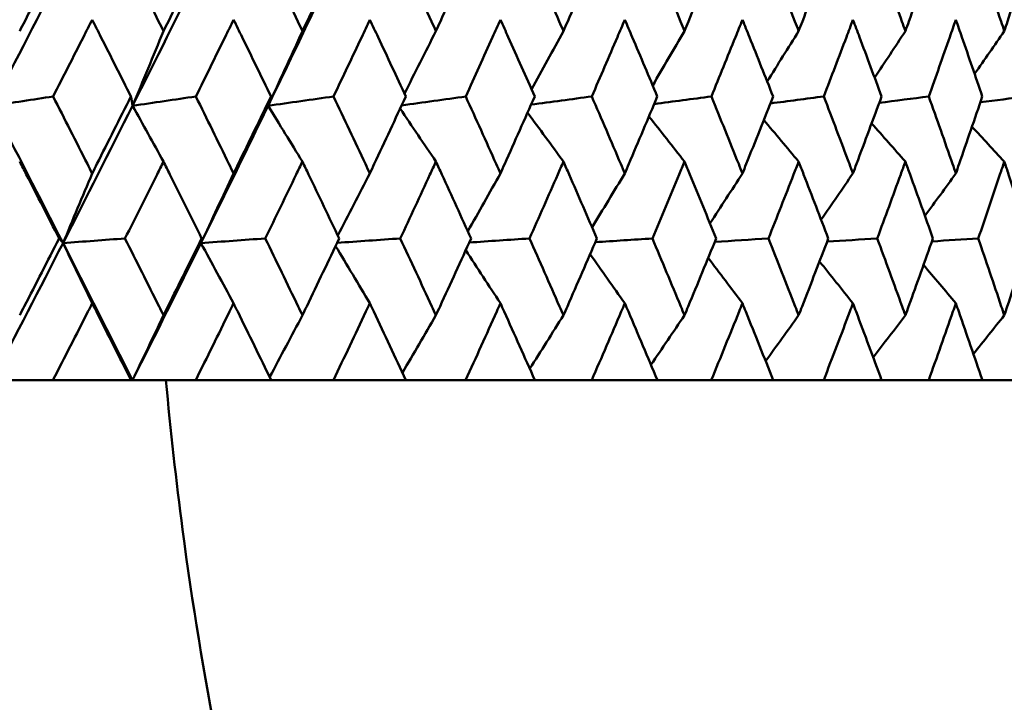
# Model space of a CAD drawing. Header units: millimetres. Extents: x 622 to 2742, y 42 to 2031.
# Tile 37 of 85: x 1006 to 1014, y 119 to 124. Entities that reach past the tile are written whole.
import ezdxf

# ---------------------------------------------------------------- set-up
doc = ezdxf.new("R2010")
doc.units = ezdxf.units.MM
doc.header["$LTSCALE"] = 10
doc.layers.add('Widoczne (ISO)', color=7, linetype='Continuous', lineweight=50)

msp = doc.modelspace()

# ---------------------------------------------------------------- linework, layer by layer
at = {"layer": 'Widoczne (ISO)'}
for p, q in [((1006.5991, 121.4535), (1006.1269, 121.4535)), ((1006.5991, 121.4535), (1007.2064, 121.4535)), ((1007.2185, 121.4535), (1007.2064, 121.4535)), ((1007.7103, 121.4535), (1007.2185, 121.4535)), ((1007.7103, 121.4535), (1008.297, 121.4535)), ((1008.7824, 121.4535), (1008.297, 121.4535)), ((1008.7824, 121.4535), (1009.3462, 121.4535)), ((1009.8113, 121.4535), (1009.3462, 121.4535)), ((1009.8113, 121.4535), (1010.3499, 121.4535)), ((1010.7929, 121.4535), (1010.3499, 121.4535)), ((1010.7929, 121.4535), (1011.3042, 121.4535)), ((1011.7233, 121.4535), (1011.3042, 121.4535)), ((1011.7233, 121.4535), (1012.2053, 121.4535)), ((1012.5989, 121.4535), (1012.2053, 121.4535)), ((1012.5989, 121.4535), (1013.0497, 121.4535)), ((1013.4162, 121.4535), (1013.0497, 121.4535)), ((1013.4162, 121.4535), (1013.8339, 121.4535)), ((1014.1719, 121.4535), (1013.8339, 121.4535))]:
    msp.add_line(p, q, dxfattribs=at)
msp.add_circle((997.8243, 92.4211), 50, dxfattribs=at)
for points, knots in [([(1006.3398, 124.1701), (1006.3528, 124.1953), (1006.3658, 124.2206), (1006.4678, 124.4199), (1006.5566, 124.594), (1006.6451, 124.7681)], [0.06686277, 0.06686277, 0.06686277, 0.06686277, 0.07557848, 0.07557848, 0.13558897, 0.13558897, 0.13558897, 0.13558897]), ([(1007.1612, 124.7681), (1007.2483, 124.594), (1007.3351, 124.42), (1007.4342, 124.2207), (1007.4468, 124.1954), (1007.4593, 124.1701)], [0.01556037, 0.01556037, 0.01556037, 0.01556037, 0.07555527, 0.07555527, 0.08428623, 0.08428623, 0.08428623, 0.08428623]), ([(1007.4593, 124.1701), (1007.4719, 124.1953), (1007.4844, 124.2206), (1007.5833, 124.4199), (1007.6692, 124.594), (1007.7547, 124.7681)], [0.06686277, 0.06686277, 0.06686277, 0.06686277, 0.07557848, 0.07557848, 0.13558897, 0.13558897, 0.13558897, 0.13558897]), ([(1008.2533, 124.7681), (1008.3374, 124.594), (1008.4211, 124.42), (1008.5166, 124.2207), (1008.5287, 124.1954), (1008.5408, 124.1701)], [0.01556037, 0.01556037, 0.01556037, 0.01556037, 0.07555527, 0.07555527, 0.08428623, 0.08428623, 0.08428623, 0.08428623]), ([(1008.5408, 124.1701), (1008.5529, 124.1953), (1008.565, 124.2206), (1008.6602, 124.4199), (1008.7429, 124.594), (1008.8252, 124.7681)], [0.06686277, 0.06686277, 0.06686277, 0.06686277, 0.07557848, 0.07557848, 0.13558897, 0.13558897, 0.13558897, 0.13558897]), ([(1009.3043, 124.7681), (1009.3849, 124.594), (1009.4652, 124.42), (1009.5567, 124.2207), (1009.5684, 124.1954), (1009.58, 124.1701)], [0.01556037, 0.01556037, 0.01556037, 0.01556037, 0.07555527, 0.07555527, 0.08428623, 0.08428623, 0.08428623, 0.08428623]), ([(1009.58, 124.1701), (1009.5915, 124.1953), (1009.6031, 124.2206), (1009.6943, 124.4199), (1009.7735, 124.594), (1009.8523, 124.7681)], [0.06686277, 0.06686277, 0.06686277, 0.06686277, 0.07557848, 0.07557848, 0.13558897, 0.13558897, 0.13558897, 0.13558897]), ([(1010.3099, 124.7681), (1010.3869, 124.594), (1010.4634, 124.42), (1010.5506, 124.2207), (1010.5617, 124.1954), (1010.5727, 124.1701)], [0.01556037, 0.01556037, 0.01556037, 0.01556037, 0.07555527, 0.07555527, 0.08428623, 0.08428623, 0.08428623, 0.08428623]), ([(1010.5727, 124.1701), (1010.5838, 124.1953), (1010.5948, 124.2206), (1010.6817, 124.4199), (1010.757, 124.594), (1010.8319, 124.7681)], [0.06686277, 0.06686277, 0.06686277, 0.06686277, 0.07557848, 0.07557848, 0.13558897, 0.13558897, 0.13558897, 0.13558897]), ([(1011.2663, 124.7681), (1011.3393, 124.594), (1011.4118, 124.42), (1011.4943, 124.2207), (1011.5047, 124.1954), (1011.5152, 124.1701)], [0.01556037, 0.01556037, 0.01556037, 0.01556037, 0.07555527, 0.07555527, 0.08428623, 0.08428623, 0.08428623, 0.08428623]), ([(1011.5152, 124.1701), (1011.5256, 124.1953), (1011.5361, 124.2206), (1011.6182, 124.4199), (1011.6894, 124.594), (1011.7601, 124.7681)], [0.06686277, 0.06686277, 0.06686277, 0.06686277, 0.07557848, 0.07557848, 0.13558897, 0.13558897, 0.13558897, 0.13558897]), ([(1012.1697, 124.7681), (1012.2383, 124.594), (1012.3065, 124.42), (1012.384, 124.2207), (1012.3938, 124.1954), (1012.4036, 124.1701)], [0.01556037, 0.01556037, 0.01556037, 0.01556037, 0.07555527, 0.07555527, 0.08428623, 0.08428623, 0.08428623, 0.08428623]), ([(1012.4036, 124.1701), (1012.4134, 124.1953), (1012.4232, 124.2206), (1012.5004, 124.4199), (1012.5671, 124.594), (1012.6334, 124.7681)], [0.06686277, 0.06686277, 0.06686277, 0.06686277, 0.07557848, 0.07557848, 0.13558897, 0.13558897, 0.13558897, 0.13558897]), ([(1013.0164, 124.7681), (1013.0805, 124.594), (1013.144, 124.42), (1013.2162, 124.2207), (1013.2254, 124.1954), (1013.2345, 124.1701)], [0.01556037, 0.01556037, 0.01556037, 0.01556037, 0.07555527, 0.07555527, 0.08428623, 0.08428623, 0.08428623, 0.08428623]), ([(1013.2345, 124.1701), (1013.2436, 124.1953), (1013.2528, 124.2206), (1013.3246, 124.4199), (1013.3867, 124.594), (1013.4482, 124.7681)], [0.06686277, 0.06686277, 0.06686277, 0.06686277, 0.07557848, 0.07557848, 0.13558897, 0.13558897, 0.13558897, 0.13558897]), ([(1013.8032, 124.7681), (1013.8625, 124.594), (1013.9211, 124.42), (1013.9877, 124.2207), (1013.9962, 124.1954), (1014.0046, 124.1701)], [0.01556037, 0.01556037, 0.01556037, 0.01556037, 0.07555527, 0.07555527, 0.08428623, 0.08428623, 0.08428623, 0.08428623]), ([(1014.0046, 124.1701), (1014.013, 124.1953), (1014.0214, 124.2206), (1014.0876, 124.4199), (1014.1448, 124.594), (1014.2013, 124.7681)], [0.06686277, 0.06686277, 0.06686277, 0.06686277, 0.07557848, 0.07557848, 0.13558897, 0.13558897, 0.13558897, 0.13558897]), ([(1006.9041, 124.2588), (1006.8812, 124.2137), (1006.8583, 124.1686), (1006.7572, 123.9694), (1006.6787, 123.8153), (1006.5999, 123.6613)], [0.04598621, 0.04598621, 0.04598621, 0.04598621, 0.06155279, 0.06155279, 0.11473062, 0.11473062, 0.11473062, 0.11473062]), ([(1007.2056, 123.6613), (1007.1282, 123.8153), (1007.0505, 123.9694), (1006.9498, 124.1686), (1006.9269, 124.2137), (1006.9041, 124.2588)], [0.00838421, 0.00838421, 0.00838421, 0.00838421, 0.06155515, 0.06155515, 0.07712864, 0.07712864, 0.07712864, 0.07712864]), ([(1008.0051, 124.2588), (1007.983, 124.2137), (1007.9609, 124.1686), (1007.8632, 123.9694), (1007.7873, 123.8153), (1007.7111, 123.6613)], [0.04598621, 0.04598621, 0.04598621, 0.04598621, 0.06155279, 0.06155279, 0.11473062, 0.11473062, 0.11473062, 0.11473062]), ([(1008.2962, 123.6613), (1008.2215, 123.8153), (1008.1465, 123.9694), (1008.0492, 124.1686), (1008.0272, 124.2137), (1008.0051, 124.2588)], [0.00838421, 0.00838421, 0.00838421, 0.00838421, 0.06155515, 0.06155515, 0.07712864, 0.07712864, 0.07712864, 0.07712864]), ([(1009.0659, 124.2588), (1009.0447, 124.2137), (1009.0235, 124.1686), (1008.9295, 123.9694), (1008.8565, 123.8153), (1008.7832, 123.6613)], [0.04598621, 0.04598621, 0.04598621, 0.04598621, 0.06155279, 0.06155279, 0.11473062, 0.11473062, 0.11473062, 0.11473062]), ([(1009.3454, 123.6613), (1009.2738, 123.8153), (1009.2018, 123.9694), (1009.1083, 124.1686), (1009.0871, 124.2137), (1009.0659, 124.2588)], [0.00838421, 0.00838421, 0.00838421, 0.00838421, 0.06155515, 0.06155515, 0.07712864, 0.07712864, 0.07712864, 0.07712864]), ([(1010.0824, 124.2588), (1010.0621, 124.2137), (1010.0418, 124.1686), (1009.952, 123.9694), (1009.8822, 123.8153), (1009.8121, 123.6613)], [0.04598621, 0.04598621, 0.04598621, 0.04598621, 0.06155279, 0.06155279, 0.11473062, 0.11473062, 0.11473062, 0.11473062]), ([(1010.3492, 123.6613), (1010.2808, 123.8153), (1010.2122, 123.9694), (1010.1229, 124.1686), (1010.1027, 124.2137), (1010.0824, 124.2588)], [0.00838421, 0.00838421, 0.00838421, 0.00838421, 0.06155515, 0.06155515, 0.07712864, 0.07712864, 0.07712864, 0.07712864]), ([(1011.0505, 124.2588), (1011.0312, 124.2137), (1011.012, 124.1686), (1010.9267, 123.9694), (1010.8604, 123.8153), (1010.7936, 123.6613)], [0.04598621, 0.04598621, 0.04598621, 0.04598621, 0.06155279, 0.06155279, 0.11473062, 0.11473062, 0.11473062, 0.11473062]), ([(1011.3035, 123.6613), (1011.2388, 123.8153), (1011.1736, 123.9694), (1011.089, 124.1686), (1011.0697, 124.2137), (1011.0505, 124.2588)], [0.00838421, 0.00838421, 0.00838421, 0.00838421, 0.06155515, 0.06155515, 0.07712864, 0.07712864, 0.07712864, 0.07712864]), ([(1011.9664, 124.2588), (1011.9482, 124.2137), (1011.9301, 124.1686), (1011.8497, 123.9694), (1011.787, 123.8153), (1011.724, 123.6613)], [0.04598621, 0.04598621, 0.04598621, 0.04598621, 0.06155279, 0.06155279, 0.11473062, 0.11473062, 0.11473062, 0.11473062]), ([(1012.2047, 123.6613), (1012.1438, 123.8153), (1012.0824, 123.9694), (1012.0026, 124.1686), (1011.9845, 124.2137), (1011.9664, 124.2588)], [0.00838421, 0.00838421, 0.00838421, 0.00838421, 0.06155515, 0.06155515, 0.07712864, 0.07712864, 0.07712864, 0.07712864]), ([(1012.8265, 124.2588), (1012.8095, 124.2137), (1012.7925, 124.1686), (1012.7173, 123.9694), (1012.6586, 123.8153), (1012.5995, 123.6613)], [0.04598621, 0.04598621, 0.04598621, 0.04598621, 0.06155279, 0.06155279, 0.11473062, 0.11473062, 0.11473062, 0.11473062]), ([(1013.0491, 123.6613), (1012.9922, 123.8153), (1012.935, 123.9694), (1012.8604, 124.1686), (1012.8434, 124.2137), (1012.8265, 124.2588)], [0.00838421, 0.00838421, 0.00838421, 0.00838421, 0.06155515, 0.06155515, 0.07712864, 0.07712864, 0.07712864, 0.07712864]), ([(1013.6274, 124.2588), (1013.6116, 124.2137), (1013.5959, 124.1686), (1013.5261, 123.9694), (1013.4717, 123.8153), (1013.4168, 123.6613)], [0.04598621, 0.04598621, 0.04598621, 0.04598621, 0.06155279, 0.06155279, 0.11473062, 0.11473062, 0.11473062, 0.11473062]), ([(1013.8334, 123.6613), (1013.7809, 123.8153), (1013.7279, 123.9694), (1013.6588, 124.1686), (1013.6431, 124.2137), (1013.6274, 124.2588)], [0.00838421, 0.00838421, 0.00838421, 0.00838421, 0.06155515, 0.06155515, 0.07712864, 0.07712864, 0.07712864, 0.07712864]), ([(1006.5999, 123.6613), (1006.6892, 123.4861), (1006.7782, 123.311), (1006.8793, 123.1114), (1006.8917, 123.0869), (1006.9041, 123.0624)], [0.01044349, 0.01044349, 0.01044349, 0.01044349, 0.07085106, 0.07085106, 0.07930241, 0.07930241, 0.07930241, 0.07930241]), ([(1006.9041, 123.0624), (1006.9164, 123.0869), (1006.9288, 123.1113), (1007.0297, 123.3109), (1007.1178, 123.4861), (1007.2056, 123.6613)], [0.06241522, 0.06241522, 0.06241522, 0.06241522, 0.0708546, 0.0708546, 0.13127416, 0.13127416, 0.13127416, 0.13127416]), ([(1007.7111, 123.6613), (1007.7974, 123.4861), (1007.8835, 123.311), (1007.9811, 123.1114), (1007.9931, 123.0869), (1008.0051, 123.0624)], [0.01044349, 0.01044349, 0.01044349, 0.01044349, 0.07085106, 0.07085106, 0.07930241, 0.07930241, 0.07930241, 0.07930241]), ([(1008.0051, 123.0624), (1008.017, 123.0869), (1008.029, 123.1113), (1008.1264, 123.3109), (1008.2115, 123.4861), (1008.2962, 123.6613)], [0.06241522, 0.06241522, 0.06241522, 0.06241522, 0.0708546, 0.0708546, 0.13127416, 0.13127416, 0.13127416, 0.13127416]), ([(1008.7832, 123.6613), (1008.8663, 123.4861), (1008.949, 123.311), (1009.0429, 123.1114), (1009.0544, 123.0869), (1009.0659, 123.0624)], [0.01044349, 0.01044349, 0.01044349, 0.01044349, 0.07085106, 0.07085106, 0.07930241, 0.07930241, 0.07930241, 0.07930241]), ([(1009.0659, 123.0624), (1009.0774, 123.0869), (1009.0889, 123.1113), (1009.1825, 123.3109), (1009.2642, 123.4861), (1009.3454, 123.6613)], [0.06241522, 0.06241522, 0.06241522, 0.06241522, 0.0708546, 0.0708546, 0.13127416, 0.13127416, 0.13127416, 0.13127416]), ([(1009.8121, 123.6613), (1009.8916, 123.4861), (1009.9707, 123.311), (1010.0604, 123.1114), (1010.0714, 123.0869), (1010.0824, 123.0624)], [0.01044349, 0.01044349, 0.01044349, 0.01044349, 0.07085106, 0.07085106, 0.07930241, 0.07930241, 0.07930241, 0.07930241]), ([(1010.0824, 123.0624), (1010.0934, 123.0869), (1010.1043, 123.1113), (1010.1937, 123.3109), (1010.2717, 123.4861), (1010.3492, 123.6613)], [0.06241522, 0.06241522, 0.06241522, 0.06241522, 0.0708546, 0.0708546, 0.13127416, 0.13127416, 0.13127416, 0.13127416]), ([(1010.7936, 123.6613), (1010.8693, 123.4861), (1010.9444, 123.311), (1011.0296, 123.1114), (1011.0401, 123.0869), (1011.0505, 123.0624)], [0.01044349, 0.01044349, 0.01044349, 0.01044349, 0.07085106, 0.07085106, 0.07930241, 0.07930241, 0.07930241, 0.07930241]), ([(1011.0505, 123.0624), (1011.0609, 123.0869), (1011.0713, 123.1113), (1011.1562, 123.3109), (1011.2301, 123.4861), (1011.3035, 123.6613)], [0.06241522, 0.06241522, 0.06241522, 0.06241522, 0.0708546, 0.0708546, 0.13127416, 0.13127416, 0.13127416, 0.13127416]), ([(1011.724, 123.6613), (1011.7955, 123.4861), (1011.8664, 123.311), (1011.9467, 123.1114), (1011.9566, 123.0869), (1011.9664, 123.0624)], [0.01044349, 0.01044349, 0.01044349, 0.01044349, 0.07085106, 0.07085106, 0.07930241, 0.07930241, 0.07930241, 0.07930241]), ([(1011.9664, 123.0624), (1011.9762, 123.0869), (1011.986, 123.1113), (1012.066, 123.3109), (1012.1356, 123.4861), (1012.2047, 123.6613)], [0.06241522, 0.06241522, 0.06241522, 0.06241522, 0.0708546, 0.0708546, 0.13127416, 0.13127416, 0.13127416, 0.13127416]), ([(1012.5995, 123.6613), (1012.6665, 123.4861), (1012.7329, 123.311), (1012.8081, 123.1114), (1012.8173, 123.0869), (1012.8265, 123.0624)], [0.01044349, 0.01044349, 0.01044349, 0.01044349, 0.07085106, 0.07085106, 0.07930241, 0.07930241, 0.07930241, 0.07930241]), ([(1012.8265, 123.0624), (1012.8357, 123.0869), (1012.8448, 123.1113), (1012.9196, 123.3109), (1012.9846, 123.4861), (1013.0491, 123.6613)], [0.06241522, 0.06241522, 0.06241522, 0.06241522, 0.0708546, 0.0708546, 0.13127416, 0.13127416, 0.13127416, 0.13127416]), ([(1013.4168, 123.6613), (1013.479, 123.4861), (1013.5406, 123.311), (1013.6103, 123.1114), (1013.6188, 123.0869), (1013.6274, 123.0624)], [0.01044349, 0.01044349, 0.01044349, 0.01044349, 0.07085106, 0.07085106, 0.07930241, 0.07930241, 0.07930241, 0.07930241]), ([(1013.6274, 123.0624), (1013.6359, 123.0869), (1013.6444, 123.1113), (1013.7137, 123.3109), (1013.7738, 123.4861), (1013.8334, 123.6613)], [0.06241522, 0.06241522, 0.06241522, 0.06241522, 0.0708546, 0.0708546, 0.13127416, 0.13127416, 0.13127416, 0.13127416]), ([(1006.6468, 122.5561), (1006.562, 122.7221), (1006.4769, 122.888), (1006.3743, 123.0874), (1006.3571, 123.1209), (1006.3398, 123.1544)], [0.00418374, 0.00418374, 0.00418374, 0.00418374, 0.06147247, 0.06147247, 0.07302352, 0.07302352, 0.07302352, 0.07302352]), ([(1007.4593, 123.1544), (1007.4426, 123.1209), (1007.426, 123.0875), (1007.3263, 122.8881), (1007.2431, 122.7221), (1007.1595, 122.5561)], [0.04993807, 0.04993807, 0.04993807, 0.04993807, 0.0614821, 0.0614821, 0.11877783, 0.11877783, 0.11877783, 0.11877783]), ([(1007.7564, 122.5561), (1007.6743, 122.7221), (1007.592, 122.888), (1007.4927, 123.0874), (1007.476, 123.1209), (1007.4593, 123.1544)], [0.00418374, 0.00418374, 0.00418374, 0.00418374, 0.06147247, 0.06147247, 0.07302352, 0.07302352, 0.07302352, 0.07302352]), ([(1008.5408, 123.1544), (1008.5247, 123.1209), (1008.5086, 123.0875), (1008.4126, 122.8881), (1008.3323, 122.7221), (1008.2517, 122.5561)], [0.04993807, 0.04993807, 0.04993807, 0.04993807, 0.0614821, 0.0614821, 0.11877783, 0.11877783, 0.11877783, 0.11877783]), ([(1008.8268, 122.5561), (1008.7479, 122.7221), (1008.6686, 122.888), (1008.5729, 123.0874), (1008.5569, 123.1209), (1008.5408, 123.1544)], [0.00418374, 0.00418374, 0.00418374, 0.00418374, 0.06147247, 0.06147247, 0.07302352, 0.07302352, 0.07302352, 0.07302352]), ([(1009.58, 123.1544), (1009.5646, 123.1209), (1009.5491, 123.0875), (1009.4571, 122.8881), (1009.3801, 122.7221), (1009.3027, 122.5561)], [0.04993807, 0.04993807, 0.04993807, 0.04993807, 0.0614821, 0.0614821, 0.11877783, 0.11877783, 0.11877783, 0.11877783]), ([(1009.8538, 122.5561), (1009.7783, 122.7221), (1009.7024, 122.888), (1009.6108, 123.0874), (1009.5954, 123.1209), (1009.58, 123.1544)], [0.00418374, 0.00418374, 0.00418374, 0.00418374, 0.06147247, 0.06147247, 0.07302352, 0.07302352, 0.07302352, 0.07302352]), ([(1010.5727, 123.1544), (1010.5581, 123.1209), (1010.5434, 123.0875), (1010.4557, 122.8881), (1010.3823, 122.7221), (1010.3085, 122.5561)], [0.04993807, 0.04993807, 0.04993807, 0.04993807, 0.0614821, 0.0614821, 0.11877783, 0.11877783, 0.11877783, 0.11877783]), ([(1010.8333, 122.5561), (1010.7615, 122.7221), (1010.6893, 122.888), (1010.6021, 123.0874), (1010.5874, 123.1209), (1010.5727, 123.1544)], [0.00418374, 0.00418374, 0.00418374, 0.00418374, 0.06147247, 0.06147247, 0.07302352, 0.07302352, 0.07302352, 0.07302352]), ([(1011.5152, 123.1544), (1011.5013, 123.1209), (1011.4874, 123.0875), (1011.4045, 122.8881), (1011.3349, 122.7221), (1011.2649, 122.5561)], [0.04993807, 0.04993807, 0.04993807, 0.04993807, 0.0614821, 0.0614821, 0.11877783, 0.11877783, 0.11877783, 0.11877783]), ([(1011.7615, 122.5561), (1011.6937, 122.7221), (1011.6255, 122.888), (1011.5429, 123.0874), (1011.5291, 123.1209), (1011.5152, 123.1544)], [0.00418374, 0.00418374, 0.00418374, 0.00418374, 0.06147247, 0.06147247, 0.07302352, 0.07302352, 0.07302352, 0.07302352]), ([(1012.4036, 123.1544), (1012.3906, 123.1209), (1012.3775, 123.0875), (1012.2996, 122.8881), (1012.2342, 122.7221), (1012.1684, 122.5561)], [0.04993807, 0.04993807, 0.04993807, 0.04993807, 0.0614821, 0.0614821, 0.11877783, 0.11877783, 0.11877783, 0.11877783]), ([(1012.6347, 122.5561), (1012.5711, 122.7221), (1012.5071, 122.888), (1012.4297, 123.0874), (1012.4167, 123.1209), (1012.4036, 123.1544)], [0.00418374, 0.00418374, 0.00418374, 0.00418374, 0.06147247, 0.06147247, 0.07302352, 0.07302352, 0.07302352, 0.07302352]), ([(1013.2345, 123.1544), (1013.2224, 123.1209), (1013.2102, 123.0875), (1013.1376, 122.8881), (1013.0767, 122.7221), (1013.0152, 122.5561)], [0.04993807, 0.04993807, 0.04993807, 0.04993807, 0.0614821, 0.0614821, 0.11877783, 0.11877783, 0.11877783, 0.11877783]), ([(1013.4494, 122.5561), (1013.3904, 122.7221), (1013.3309, 122.888), (1013.2588, 123.0874), (1013.2467, 123.1209), (1013.2345, 123.1544)], [0.00418374, 0.00418374, 0.00418374, 0.00418374, 0.06147247, 0.06147247, 0.07302352, 0.07302352, 0.07302352, 0.07302352]), ([(1014.0046, 123.1544), (1013.9934, 123.1209), (1013.9822, 123.0875), (1013.9152, 122.8881), (1013.8589, 122.7221), (1013.8021, 122.5561)], [0.04993807, 0.04993807, 0.04993807, 0.04993807, 0.0614821, 0.0614821, 0.11877783, 0.11877783, 0.11877783, 0.11877783]), ([(1014.2024, 122.5561), (1014.1482, 122.7221), (1014.0934, 122.888), (1014.027, 123.0874), (1014.0158, 123.1209), (1014.0046, 123.1544)], [0.00418374, 0.00418374, 0.00418374, 0.00418374, 0.06147247, 0.06147247, 0.07302352, 0.07302352, 0.07302352, 0.07302352]), ([(1006.3398, 121.9577), (1006.3518, 121.9809), (1006.3638, 122.0042), (1006.4664, 122.2036), (1006.5568, 122.3798), (1006.6468, 122.5561)], [0.05804162, 0.05804162, 0.05804162, 0.05804162, 0.06605559, 0.06605559, 0.12689392, 0.12689392, 0.12689392, 0.12689392]), ([(1007.1595, 122.5561), (1007.2481, 122.3799), (1007.3365, 122.2036), (1007.4361, 122.0042), (1007.4477, 121.981), (1007.4593, 121.9577)], [0.00523804, 0.00523804, 0.00523804, 0.00523804, 0.06606705, 0.06606705, 0.07409033, 0.07409033, 0.07409033, 0.07409033]), ([(1007.4593, 121.9577), (1007.4709, 121.9809), (1007.4825, 122.0042), (1007.5819, 122.2036), (1007.6694, 122.3798), (1007.7564, 122.5561)], [0.05804162, 0.05804162, 0.05804162, 0.05804162, 0.06605559, 0.06605559, 0.12689392, 0.12689392, 0.12689392, 0.12689392]), ([(1008.2517, 122.5561), (1008.3372, 122.3799), (1008.4224, 122.2036), (1008.5184, 122.0042), (1008.5296, 121.981), (1008.5408, 121.9577)], [0.00523804, 0.00523804, 0.00523804, 0.00523804, 0.06606705, 0.06606705, 0.07409033, 0.07409033, 0.07409033, 0.07409033]), ([(1008.5408, 121.9577), (1008.552, 121.9809), (1008.5631, 122.0042), (1008.6589, 122.2036), (1008.7431, 122.3798), (1008.8268, 122.5561)], [0.05804162, 0.05804162, 0.05804162, 0.05804162, 0.06605559, 0.06605559, 0.12689392, 0.12689392, 0.12689392, 0.12689392]), ([(1009.3027, 122.5561), (1009.3848, 122.3799), (1009.4665, 122.2036), (1009.5585, 122.0042), (1009.5692, 121.981), (1009.58, 121.9577)], [0.00523804, 0.00523804, 0.00523804, 0.00523804, 0.06606705, 0.06606705, 0.07409033, 0.07409033, 0.07409033, 0.07409033]), ([(1009.58, 121.9577), (1009.5907, 121.9809), (1009.6013, 122.0042), (1009.6931, 122.2036), (1009.7737, 122.3798), (1009.8538, 122.5561)], [0.05804162, 0.05804162, 0.05804162, 0.05804162, 0.06605559, 0.06605559, 0.12689392, 0.12689392, 0.12689392, 0.12689392]), ([(1010.3085, 122.5561), (1010.3868, 122.3799), (1010.4647, 122.2036), (1010.5523, 122.0042), (1010.5625, 121.981), (1010.5727, 121.9577)], [0.00523804, 0.00523804, 0.00523804, 0.00523804, 0.06606705, 0.06606705, 0.07409033, 0.07409033, 0.07409033, 0.07409033]), ([(1010.5727, 121.9577), (1010.5829, 121.9809), (1010.5931, 122.0042), (1010.6805, 122.2036), (1010.7572, 122.3798), (1010.8333, 122.5561)], [0.05804162, 0.05804162, 0.05804162, 0.05804162, 0.06605559, 0.06605559, 0.12689392, 0.12689392, 0.12689392, 0.12689392]), ([(1011.2649, 122.5561), (1011.3392, 122.3799), (1011.4129, 122.2036), (1011.4959, 122.0042), (1011.5055, 121.981), (1011.5152, 121.9577)], [0.00523804, 0.00523804, 0.00523804, 0.00523804, 0.06606705, 0.06606705, 0.07409033, 0.07409033, 0.07409033, 0.07409033]), ([(1011.5152, 121.9577), (1011.5248, 121.9809), (1011.5345, 122.0042), (1011.6171, 122.2036), (1011.6896, 122.3798), (1011.7615, 122.5561)], [0.05804162, 0.05804162, 0.05804162, 0.05804162, 0.06605559, 0.06605559, 0.12689392, 0.12689392, 0.12689392, 0.12689392]), ([(1012.1684, 122.5561), (1012.2382, 122.3799), (1012.3076, 122.2036), (1012.3855, 122.0042), (1012.3946, 121.981), (1012.4036, 121.9577)], [0.00523804, 0.00523804, 0.00523804, 0.00523804, 0.06606705, 0.06606705, 0.07409033, 0.07409033, 0.07409033, 0.07409033]), ([(1012.4036, 121.9577), (1012.4127, 121.9809), (1012.4217, 122.0042), (1012.4993, 122.2036), (1012.5673, 122.3798), (1012.6347, 122.5561)], [0.05804162, 0.05804162, 0.05804162, 0.05804162, 0.06605559, 0.06605559, 0.12689392, 0.12689392, 0.12689392, 0.12689392]), ([(1013.0152, 122.5561), (1013.0804, 122.3799), (1013.1451, 122.2036), (1013.2176, 122.0042), (1013.2261, 121.981), (1013.2345, 121.9577)], [0.00523804, 0.00523804, 0.00523804, 0.00523804, 0.06606705, 0.06606705, 0.07409033, 0.07409033, 0.07409033, 0.07409033]), ([(1013.2345, 121.9577), (1013.2429, 121.9809), (1013.2514, 122.0042), (1013.3236, 122.2036), (1013.3868, 122.3798), (1013.4494, 122.5561)], [0.05804162, 0.05804162, 0.05804162, 0.05804162, 0.06605559, 0.06605559, 0.12689392, 0.12689392, 0.12689392, 0.12689392]), ([(1013.8021, 122.5561), (1013.8624, 122.3799), (1013.9221, 122.2036), (1013.989, 122.0042), (1013.9968, 121.981), (1014.0046, 121.9577)], [0.00523804, 0.00523804, 0.00523804, 0.00523804, 0.06606705, 0.06606705, 0.07409033, 0.07409033, 0.07409033, 0.07409033]), ([(1014.0046, 121.9577), (1014.0124, 121.9809), (1014.0201, 122.0042), (1014.0867, 122.2036), (1014.1449, 122.3798), (1014.2024, 122.5561)], [0.05804162, 0.05804162, 0.05804162, 0.05804162, 0.06605559, 0.06605559, 0.12689392, 0.12689392, 0.12689392, 0.12689392]), ([(1006.9041, 122.0511), (1006.8931, 122.0296), (1006.8822, 122.008), (1006.7809, 121.8088), (1006.6902, 121.6312), (1006.5991, 121.4535)], [0.05393723, 0.05393723, 0.05393723, 0.05393723, 0.06137399, 0.06137399, 0.12273355, 0.12273355, 0.12273355, 0.12273355]), ([(1007.2064, 121.4535), (1007.1169, 121.6311), (1007.0271, 121.8088), (1006.926, 122.008), (1006.915, 122.0296), (1006.9041, 122.0511)], [0, 0, 0, 0, 0.06135239, 0.06135239, 0.06879633, 0.06879633, 0.06879633, 0.06879633]), ([(1008.0051, 122.0511), (1007.9945, 122.0296), (1007.9839, 122.008), (1007.8861, 121.8088), (1007.7984, 121.6312), (1007.7103, 121.4535)], [0.05393723, 0.05393723, 0.05393723, 0.05393723, 0.06137399, 0.06137399, 0.12273355, 0.12273355, 0.12273355, 0.12273355]), ([(1008.297, 121.4535), (1008.2106, 121.6311), (1008.1239, 121.8088), (1008.0262, 122.008), (1008.0157, 122.0296), (1008.0051, 122.0511)], [0, 0, 0, 0, 0.06135239, 0.06135239, 0.06879633, 0.06879633, 0.06879633, 0.06879633]), ([(1009.0659, 122.0511), (1009.0558, 122.0296), (1009.0456, 122.008), (1008.9516, 121.8088), (1008.8672, 121.6312), (1008.7824, 121.4535)], [0.05393723, 0.05393723, 0.05393723, 0.05393723, 0.06137399, 0.06137399, 0.12273355, 0.12273355, 0.12273355, 0.12273355]), ([(1009.3462, 121.4535), (1009.2633, 121.6311), (1009.1801, 121.8088), (1009.0862, 122.008), (1009.0761, 122.0296), (1009.0659, 122.0511)], [0, 0, 0, 0, 0.06135239, 0.06135239, 0.06879633, 0.06879633, 0.06879633, 0.06879633]), ([(1010.0824, 122.0511), (1010.0727, 122.0296), (1010.063, 122.008), (1009.9731, 121.8088), (1009.8925, 121.6312), (1009.8113, 121.4535)], [0.05393723, 0.05393723, 0.05393723, 0.05393723, 0.06137399, 0.06137399, 0.12273355, 0.12273355, 0.12273355, 0.12273355]), ([(1010.3499, 121.4535), (1010.2709, 121.6311), (1010.1914, 121.8088), (1010.1018, 122.008), (1010.0921, 122.0296), (1010.0824, 122.0511)], [0, 0, 0, 0, 0.06135239, 0.06135239, 0.06879633, 0.06879633, 0.06879633, 0.06879633]), ([(1011.0505, 122.0511), (1011.0413, 122.0296), (1011.0321, 122.008), (1010.9467, 121.8088), (1010.8701, 121.6312), (1010.7929, 121.4535)], [0.05393723, 0.05393723, 0.05393723, 0.05393723, 0.06137399, 0.06137399, 0.12273355, 0.12273355, 0.12273355, 0.12273355]), ([(1011.3042, 121.4535), (1011.2293, 121.6311), (1011.154, 121.8088), (1011.0689, 122.008), (1011.0597, 122.0296), (1011.0505, 122.0511)], [0, 0, 0, 0, 0.06135239, 0.06135239, 0.06879633, 0.06879633, 0.06879633, 0.06879633]), ([(1011.9664, 122.0511), (1011.9577, 122.0296), (1011.949, 122.008), (1011.8686, 121.8088), (1011.7962, 121.6312), (1011.7233, 121.4535)], [0.05393723, 0.05393723, 0.05393723, 0.05393723, 0.06137399, 0.06137399, 0.12273355, 0.12273355, 0.12273355, 0.12273355]), ([(1012.2053, 121.4535), (1012.1349, 121.6311), (1012.0639, 121.8088), (1011.9838, 122.008), (1011.9751, 122.0296), (1011.9664, 122.0511)], [0, 0, 0, 0, 0.06135239, 0.06135239, 0.06879633, 0.06879633, 0.06879633, 0.06879633]), ([(1012.8265, 122.0511), (1012.8184, 122.0296), (1012.8102, 122.008), (1012.735, 121.8088), (1012.6672, 121.6312), (1012.5989, 121.4535)], [0.05393723, 0.05393723, 0.05393723, 0.05393723, 0.06137399, 0.06137399, 0.12273355, 0.12273355, 0.12273355, 0.12273355]), ([(1013.0497, 121.4535), (1012.984, 121.6311), (1012.9177, 121.8088), (1012.8427, 122.008), (1012.8346, 122.0296), (1012.8265, 122.0511)], [0, 0, 0, 0, 0.06135239, 0.06135239, 0.06879633, 0.06879633, 0.06879633, 0.06879633]), ([(1013.6274, 122.0511), (1013.6198, 122.0296), (1013.6123, 122.008), (1013.5425, 121.8088), (1013.4797, 121.6312), (1013.4162, 121.4535)], [0.05393723, 0.05393723, 0.05393723, 0.05393723, 0.06137399, 0.06137399, 0.12273355, 0.12273355, 0.12273355, 0.12273355]), ([(1013.8339, 121.4535), (1013.7732, 121.6311), (1013.7118, 121.8088), (1013.6424, 122.008), (1013.6349, 122.0296), (1013.6274, 122.0511)], [0, 0, 0, 0, 0.06135239, 0.06135239, 0.06879633, 0.06879633, 0.06879633, 0.06879633]), ([(1012.3515, 110.1351), (1011.7127, 110.6753), (1011.1347, 111.292), (1010.1005, 112.6784), (1009.6443, 113.4481), (1008.8537, 115.1406), (1008.5193, 116.0634), (1007.9722, 118.0619), (1007.7596, 119.1377), (1007.5579, 120.6695), (1007.5145, 121.0574), (1007.4777, 121.4535)], [1, 1, 1, 1, 1.1906229, 1.1906229, 1.3812459, 1.3812459, 1.5718688, 1.5718688, 1.7624917, 1.7624917, 1.8252774, 1.8252774, 1.8252774, 1.8252774])]:
    msp.add_open_spline(points, degree=3, knots=knots, dxfattribs=at)
for points in [[(1006.1274, 123.5884), (1006.3124, 123.9451), (1006.496, 124.3019), (1006.6781, 124.6586)], [(1007.2189, 123.5884), (1007.3981, 123.9451), (1007.5757, 124.3019), (1007.7517, 124.6586)], [(1008.2734, 123.5884), (1008.4461, 123.9451), (1008.617, 124.3019), (1008.7861, 124.6586)], [(1007.4593, 124.1701), (1007.3795, 123.9757), (1007.2993, 123.7818), (1007.2189, 123.5884)], [(1008.5408, 124.1701), (1008.452, 123.9757), (1008.3628, 123.7818), (1008.2734, 123.5884)], [(1009.58, 124.1701), (1009.4985, 124.0076), (1009.4169, 123.8455), (1009.3349, 123.6837)], [(1010.5727, 124.1701), (1010.4903, 124.0185), (1010.4077, 123.8672), (1010.3248, 123.7161)], [(1011.5152, 124.1701), (1011.4328, 124.0289), (1011.3502, 123.888), (1011.2673, 123.7473)], [(1012.4036, 124.1701), (1012.3222, 124.039), (1012.2405, 123.9082), (1012.1586, 123.7776)], [(1013.2345, 124.1701), (1013.1549, 124.0489), (1013.0751, 123.9279), (1012.9951, 123.8071)], [(1014.0046, 124.1701), (1013.9277, 124.0586), (1013.8507, 123.9474), (1013.7735, 123.8363)], [(1006.1274, 123.5884), (1006.2849, 123.6127), (1006.4424, 123.637), (1006.5999, 123.6613)], [(1007.2189, 123.5884), (1007.2145, 123.6127), (1007.21, 123.637), (1007.2056, 123.6613)], [(1007.2189, 123.5884), (1007.383, 123.6127), (1007.547, 123.637), (1007.7111, 123.6613)], [(1008.2734, 123.5884), (1008.281, 123.6127), (1008.2886, 123.637), (1008.2962, 123.6613)], [(1008.2734, 123.5884), (1008.4433, 123.6127), (1008.6133, 123.637), (1008.7832, 123.6613)], [(1009.3133, 123.5921), (1009.4796, 123.6152), (1009.6458, 123.6382), (1009.8121, 123.6613)], [(1010.3209, 123.5974), (1010.4785, 123.6187), (1010.6361, 123.64), (1010.7936, 123.6613)], [(1011.2788, 123.6023), (1011.4272, 123.622), (1011.5756, 123.6416), (1011.724, 123.6613)], [(1012.1833, 123.6071), (1012.322, 123.6251), (1012.4608, 123.6432), (1012.5995, 123.6613)], [(1013.0308, 123.6116), (1013.1595, 123.6282), (1013.2881, 123.6447), (1013.4168, 123.6613)], [(1013.818, 123.6161), (1013.9361, 123.6311), (1014.0543, 123.6462), (1014.1724, 123.6613)], [(1006.6772, 122.5198), (1006.4952, 122.8759), (1006.3119, 123.2321), (1006.1274, 123.5884)], [(1006.6772, 122.5198), (1006.8593, 122.8759), (1007.0399, 123.2321), (1007.2189, 123.5884)], [(1007.4593, 123.1544), (1007.3793, 123.2993), (1007.2991, 123.444), (1007.2189, 123.5884)], [(1007.7507, 122.5198), (1007.9266, 122.8759), (1008.1009, 123.2321), (1008.2734, 123.5884)], [(1008.5408, 123.1544), (1008.4518, 123.2993), (1008.3626, 123.444), (1008.2734, 123.5884)], [(1009.58, 123.1544), (1009.4872, 123.292), (1009.3944, 123.4294), (1009.3014, 123.5666)], [(1010.5727, 123.1544), (1010.4797, 123.2816), (1010.3867, 123.4087), (1010.2935, 123.5355)], [(1011.5152, 123.1544), (1011.423, 123.2718), (1011.3308, 123.3891), (1011.2384, 123.5062)], [(1012.4036, 123.1544), (1012.3133, 123.2625), (1012.2228, 123.3704), (1012.1323, 123.4783)], [(1013.2345, 123.1544), (1013.1469, 123.2535), (1013.0593, 123.3525), (1012.9716, 123.4514)], [(1014.0046, 123.1544), (1013.9207, 123.2448), (1013.8368, 123.3351), (1013.7528, 123.4253)], [(1006.9041, 123.0624), (1006.8287, 122.8811), (1006.753, 122.7002), (1006.6772, 122.5198)], [(1008.0051, 123.0624), (1007.9205, 122.8811), (1007.8357, 122.7002), (1007.7507, 122.5198)], [(1009.0659, 123.0624), (1008.9828, 122.9009), (1008.8994, 122.7398), (1008.8159, 122.5791)], [(1010.0824, 123.0624), (1009.9979, 122.9119), (1009.9132, 122.7618), (1009.8284, 122.612)], [(1011.0505, 123.0624), (1010.9657, 122.9224), (1010.8807, 122.7827), (1010.7955, 122.6433)], [(1011.9664, 123.0624), (1011.8823, 122.9325), (1011.798, 122.8029), (1011.7135, 122.6735)], [(1012.8265, 123.0624), (1012.744, 122.9423), (1012.6613, 122.8224), (1012.5784, 122.7027)], [(1013.6274, 123.0624), (1013.5474, 122.9519), (1013.4672, 122.8415), (1013.3869, 122.7313)], [(1006.1269, 121.4535), (1006.3119, 121.8087), (1006.4953, 122.1642), (1006.6772, 122.5198)], [(1006.6772, 122.5198), (1006.667, 122.5319), (1006.6569, 122.544), (1006.6468, 122.5561)], [(1006.6772, 122.5198), (1006.8379, 122.5319), (1006.9987, 122.544), (1007.1595, 122.5561)], [(1007.2185, 121.4535), (1007.0394, 121.8087), (1006.8589, 122.1642), (1006.6772, 122.5198)], [(1006.9041, 122.0511), (1006.8285, 122.2076), (1006.7529, 122.3638), (1006.6772, 122.5198)], [(1007.2185, 121.4535), (1007.3975, 121.8087), (1007.575, 122.1642), (1007.7507, 122.5198)], [(1007.7507, 122.5198), (1007.9177, 122.5319), (1008.0847, 122.544), (1008.2517, 122.5561)], [(1007.7507, 122.5198), (1007.7526, 122.5319), (1007.7545, 122.544), (1007.7564, 122.5561)], [(1008.0051, 122.0511), (1007.9204, 122.2076), (1007.8356, 122.3638), (1007.7507, 122.5198)], [(1009.0659, 122.0511), (1008.977, 122.2), (1008.8879, 122.3486), (1008.7987, 122.497)], [(1008.8104, 122.5215), (1008.9745, 122.5331), (1009.1386, 122.5446), (1009.3027, 122.5561)], [(1009.8392, 122.5241), (1009.9956, 122.5348), (1010.1521, 122.5454), (1010.3085, 122.5561)], [(1010.8205, 122.5265), (1010.9686, 122.5364), (1011.1168, 122.5462), (1011.2649, 122.5561)], [(1011.7503, 122.5288), (1011.8897, 122.5379), (1012.029, 122.547), (1012.1684, 122.5561)], [(1012.625, 122.531), (1012.7551, 122.5393), (1012.8851, 122.5477), (1013.0152, 122.5561)], [(1013.4412, 122.5331), (1013.5615, 122.5408), (1013.6818, 122.5484), (1013.8021, 122.5561)], [(1010.0824, 122.0511), (1009.9924, 122.1892), (1009.9024, 122.327), (1009.8122, 122.4647)], [(1011.0505, 122.0511), (1010.9606, 122.179), (1010.8706, 122.3067), (1010.7805, 122.4341)], [(1011.9664, 122.0511), (1011.8776, 122.1692), (1011.7887, 122.2872), (1011.6997, 122.405)], [(1012.8265, 122.0511), (1012.7397, 122.1599), (1012.6529, 122.2685), (1012.566, 122.3771)], [(1013.6274, 122.0511), (1013.5436, 122.1508), (1013.4598, 122.2504), (1013.3759, 122.3499)], [(1007.4593, 121.9577), (1007.3792, 121.7892), (1007.2989, 121.6212), (1007.2185, 121.4535)], [(1008.5408, 121.9577), (1008.4559, 121.7972), (1008.3708, 121.6369), (1008.2855, 121.4771)], [(1009.58, 121.9577), (1009.4933, 121.8084), (1009.4065, 121.6593), (1009.3195, 121.5106)], [(1010.5727, 121.9577), (1010.4855, 121.819), (1010.398, 121.6805), (1010.3104, 121.5423)], [(1011.5152, 121.9577), (1011.4283, 121.8291), (1011.3412, 121.7007), (1011.254, 121.5725)], [(1012.4036, 121.9577), (1012.3181, 121.8388), (1012.2324, 121.7201), (1012.1465, 121.6015)], [(1013.2345, 121.9577), (1013.1512, 121.8482), (1013.0678, 121.7389), (1012.9843, 121.6297)], [(1014.0046, 121.9577), (1013.9245, 121.8574), (1013.8443, 121.7573), (1013.764, 121.6572)]]:
    msp.add_open_spline(points, degree=3, dxfattribs=at)

doc.saveas('drawing.dxf')
